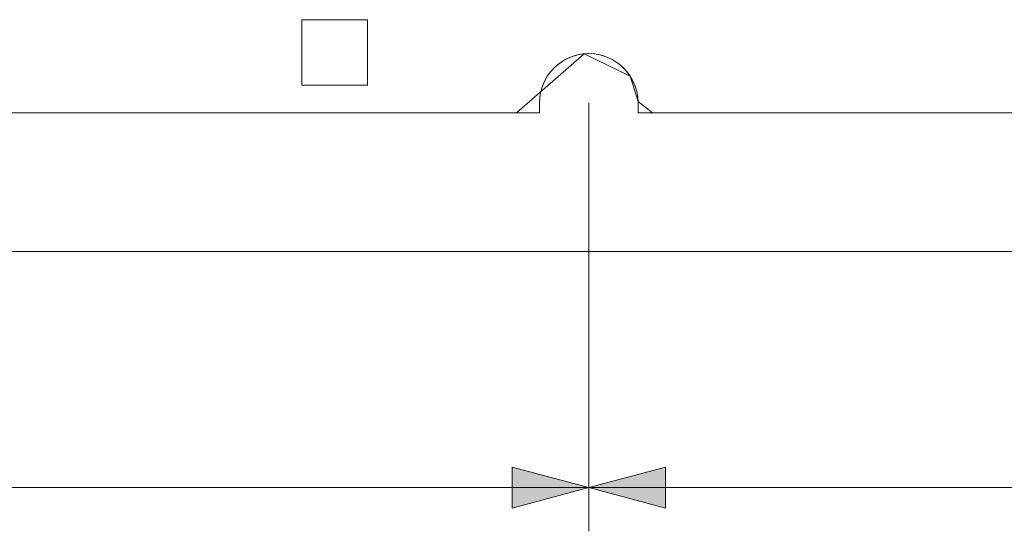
# Model space of a CAD drawing. Header units: inches. Extents: x -35 to 647, y 178 to 608.
# Tile 86 of 234: x 257 to 302, y 532 to 555. Entities that reach past the tile are written whole.
import ezdxf

# ---------------------------------------------------------------- set-up
doc = ezdxf.new("R2010")
doc.units = ezdxf.units.IN
doc.header["$MEASUREMENT"] = 0
doc.layers.add('1', color=7, linetype='Continuous')

# ---------------------------------------------------------------- blocks, each defined once
blk = doc.blocks.new('block 5')
at = {"layer": '1', "color": 8, "lineweight": 18, "true_color": 0x808080}
blk.add_lwpolyline([(-17.905, 544.686), (554.794, 544.686)], dxfattribs=at)
blk = doc.blocks.new('block 1517')
at = {"layer": '1', "color": 18, "lineweight": 13, "true_color": 0x4c0000}
blk.add_lwpolyline([(280.452, 551.036), (160.226, 551.036)], dxfattribs=at)
blk = doc.blocks.new('block 1521')
at = {"layer": '1', "color": 18, "lineweight": 13, "true_color": 0x4c0000}
blk.add_lwpolyline([(280.452, 551.036), (160.226, 551.036)], dxfattribs=at)
blk = doc.blocks.new('block 1526')
at = {"layer": '1', "color": 18, "lineweight": 13, "true_color": 0x4c0000}
blk.add_lwpolyline([(405.177, 551.036), (284.952, 551.036)], dxfattribs=at)
blk = doc.blocks.new('block 1529')
at = {"layer": '1', "color": 18, "lineweight": 13, "true_color": 0x4c0000}
blk.add_lwpolyline([(284.952, 551.485), (284.952, 551.036)], dxfattribs=at)
blk = doc.blocks.new('block 1530')
at = {"layer": '1', "color": 18, "lineweight": 13, "true_color": 0x4c0000}
blk.add_lwpolyline([(280.452, 551.036), (280.452, 551.485)], dxfattribs=at)
blk = doc.blocks.new('block 1554')
at = {"layer": '1', "color": 18, "lineweight": 13, "true_color": 0x4c0000}
blk.add_lwpolyline([(284.952, 551.485), (284.952, 551.036)], dxfattribs=at)
blk = doc.blocks.new('block 1560')
at = {"layer": '1', "color": 18, "lineweight": 13, "true_color": 0x4c0000}
blk.add_lwpolyline([(405.177, 551.036), (284.952, 551.036)], dxfattribs=at)
blk = doc.blocks.new('block 1568')
at = {"layer": '1', "color": 18, "lineweight": 13, "true_color": 0x4c0000}
blk.add_lwpolyline([(280.452, 551.036), (280.452, 551.485)], dxfattribs=at)
blk = doc.blocks.new('block 5200')
at = {"layer": '1', "color": 18, "lineweight": 13, "true_color": 0x4c0000}
blk.add_open_spline([(284.952, 551.485), (284.952, 552.728), (283.944, 553.735), (282.702, 553.735), (281.459, 553.735), (280.452, 552.728), (280.452, 551.485)], degree=3, knots=[0, 0, 0, 0, 1, 1, 1, 2, 2, 2, 2], dxfattribs=at)
blk = doc.blocks.new('block 5249')
at = {"layer": '1', "color": 18, "lineweight": 13, "true_color": 0x4c0000}
blk.add_open_spline([(284.952, 551.485), (284.952, 552.728), (283.944, 553.735), (282.702, 553.735), (281.459, 553.735), (280.452, 552.728), (280.452, 551.485)], degree=3, knots=[0, 0, 0, 0, 1, 1, 1, 2, 2, 2, 2], dxfattribs=at)
blk = doc.blocks.new('block 5714')
at = {"layer": '1', "color": 155, "lineweight": 18, "true_color": 0x4c7299}
blk.add_lwpolyline([(405.177, 551.036), (284.952, 551.036)], dxfattribs=at)
blk = doc.blocks.new('block 5736')
at = {"layer": '1', "color": 155, "lineweight": 18, "true_color": 0x4c7299}
blk.add_lwpolyline([(284.952, 551.036), (284.952, 551.514), (284.935, 551.757), (284.892, 552.001), (284.82, 552.243), (284.721, 552.478), (284.595, 552.701), (284.445, 552.907), (284.275, 553.094), (284.087, 553.258), (283.887, 553.397), (283.676, 553.513), (283.448, 553.607), (283.207, 553.677), (282.957, 553.72), (282.702, 553.735), (282.446, 553.72), (282.196, 553.677), (281.955, 553.607), (281.728, 553.513), (281.517, 553.397), (281.317, 553.258), (281.129, 553.094), (280.958, 552.907), (280.808, 552.701), (280.683, 552.478), (280.583, 552.243), (280.512, 552.001), (280.468, 551.757), (280.452, 551.514), (280.452, 551.036)], dxfattribs=at)
blk = doc.blocks.new('block 5737')
at = {"layer": '1', "color": 155, "lineweight": 18, "true_color": 0x4c7299}
blk.add_lwpolyline([(280.452, 551.036), (160.226, 551.036)], dxfattribs=at)
blk = doc.blocks.new('block 5766')
at = {"layer": '1', "color": 18, "lineweight": 13, "true_color": 0x4c0000}
blk.add_lwpolyline([(369.772, 551.036), (294.963, 551.036), (285.611, 551.036), (284.951, 551.546), (284.592, 552.705), (282.496, 553.725), (279.408, 551.036), (260.705, 551.036), (223.301, 551.036), (185.896, 551.036), (167.194, 551.036), (162.518, 551.036), (160.226, 551.082), (159.368, 553.254)], dxfattribs=at)
blk = doc.blocks.new('block 5769')
at = {"layer": '1', "color": 18, "lineweight": 13, "true_color": 0x4c0000}
blk.add_lwpolyline([(369.772, 551.036), (294.963, 551.036), (285.611, 551.036), (284.951, 551.546), (284.592, 552.705), (282.496, 553.725), (279.408, 551.036), (260.705, 551.036), (223.301, 551.036), (185.896, 551.036), (167.194, 551.036), (162.518, 551.036), (160.226, 551.082), (159.368, 553.254)], dxfattribs=at)
blk = doc.blocks.new('block 6055')
at = {"layer": '1', "color": 18, "lineweight": 13, "true_color": 0x4c0000}
blk.add_open_spline([(272.595, 552.286), (271.595, 552.286), (270.595, 552.286), (269.595, 552.286), (269.595, 553.286), (269.595, 554.286), (269.595, 555.286), (270.595, 555.286), (271.595, 555.286), (272.595, 555.286), (272.595, 554.286), (272.595, 553.286), (272.595, 552.286)], degree=3, knots=[0, 0, 0, 0, 1, 1, 1, 2, 2, 2, 3, 3, 3, 4, 4, 4, 4], dxfattribs=at)
blk = doc.blocks.new('block 6097')
at = {"layer": '1', "color": 18, "lineweight": 13, "true_color": 0x4c0000}
blk.add_open_spline([(272.595, 552.286), (271.595, 552.286), (270.595, 552.286), (269.595, 552.286), (269.595, 553.286), (269.595, 554.286), (269.595, 555.286), (270.595, 555.286), (271.595, 555.286), (272.595, 555.286), (272.595, 554.286), (272.595, 553.286), (272.595, 552.286)], degree=3, knots=[0, 0, 0, 0, 1, 1, 1, 2, 2, 2, 3, 3, 3, 4, 4, 4, 4], dxfattribs=at)
blk = doc.blocks.new('block 8188')
at = {"layer": '1', "color": 35, "lineweight": 13, "true_color": 0x99724c}
blk.add_lwpolyline([(282.702, 551.485), (282.702, 531.902)], dxfattribs=at)
blk = doc.blocks.new('block 8190')
at = {"layer": '1', "color": 35, "lineweight": 13, "true_color": 0x99724c}
blk.add_lwpolyline([(282.702, 533.902), (407.427, 533.902)], dxfattribs=at)
blk = doc.blocks.new('block 8191')
at = {"layer": '1', "lineweight": 0}
blk.add_lwpolyline([(286.202, 534.84), (286.202, 532.964), (282.702, 533.902), (286.202, 534.84)], dxfattribs=at)
blk = doc.blocks.new('block 8192')
at = {"layer": '1', "true_color": 0x99724c}
h = blk.add_hatch(color=35, dxfattribs=at)
h.dxf.hatch_style = 2
h.paths.add_polyline_path([(286.202, 534.84), (286.202, 532.964), (282.702, 533.902)])
at = {"layer": '1', "lineweight": 0}
blk.add_lwpolyline([(286.202, 534.84), (286.202, 532.964), (282.702, 533.902), (286.202, 534.84), (286.202, 534.84)], dxfattribs=at)
blk = doc.blocks.new('block 8205')
at = {"layer": '1', "color": 35, "lineweight": 13, "true_color": 0x99724c}
blk.add_lwpolyline([(282.702, 551.485), (282.702, 531.902)], dxfattribs=at)
blk = doc.blocks.new('block 8206')
at = {"layer": '1', "color": 35, "lineweight": 13, "true_color": 0x99724c}
blk.add_lwpolyline([(157.976, 533.902), (282.702, 533.902)], dxfattribs=at)
blk = doc.blocks.new('block 8209')
at = {"layer": '1', "lineweight": 0}
blk.add_lwpolyline([(279.202, 532.964), (279.202, 534.84), (282.702, 533.902), (279.202, 532.964)], dxfattribs=at)
blk = doc.blocks.new('block 8210')
at = {"layer": '1', "true_color": 0x99724c}
h = blk.add_hatch(color=35, dxfattribs=at)
h.dxf.hatch_style = 2
h.paths.add_polyline_path([(279.202, 532.964), (279.202, 534.84), (282.702, 533.902)])
at = {"layer": '1', "lineweight": 0}
blk.add_lwpolyline([(279.202, 532.964), (279.202, 534.84), (282.702, 533.902), (279.202, 532.964), (279.202, 532.964)], dxfattribs=at)

msp = doc.modelspace()

# ---------------------------------------------------------------- block references
at = {"layer": '1'}
for name in ['block 5766', 'block 5769', 'block 6055', 'block 6097', 'block 5200', 'block 5249', 'block 5736', 'block 1530', 'block 1568', 'block 8188', 'block 8205', 'block 1529', 'block 1554', 'block 1517', 'block 1521', 'block 5737', 'block 1526', 'block 1560', 'block 5714', 'block 5', 'block 8209', 'block 8210', 'block 8191', 'block 8192', 'block 8206', 'block 8190']:
    msp.add_blockref(name, (0, 0), dxfattribs=at)

doc.saveas('drawing.dxf')
